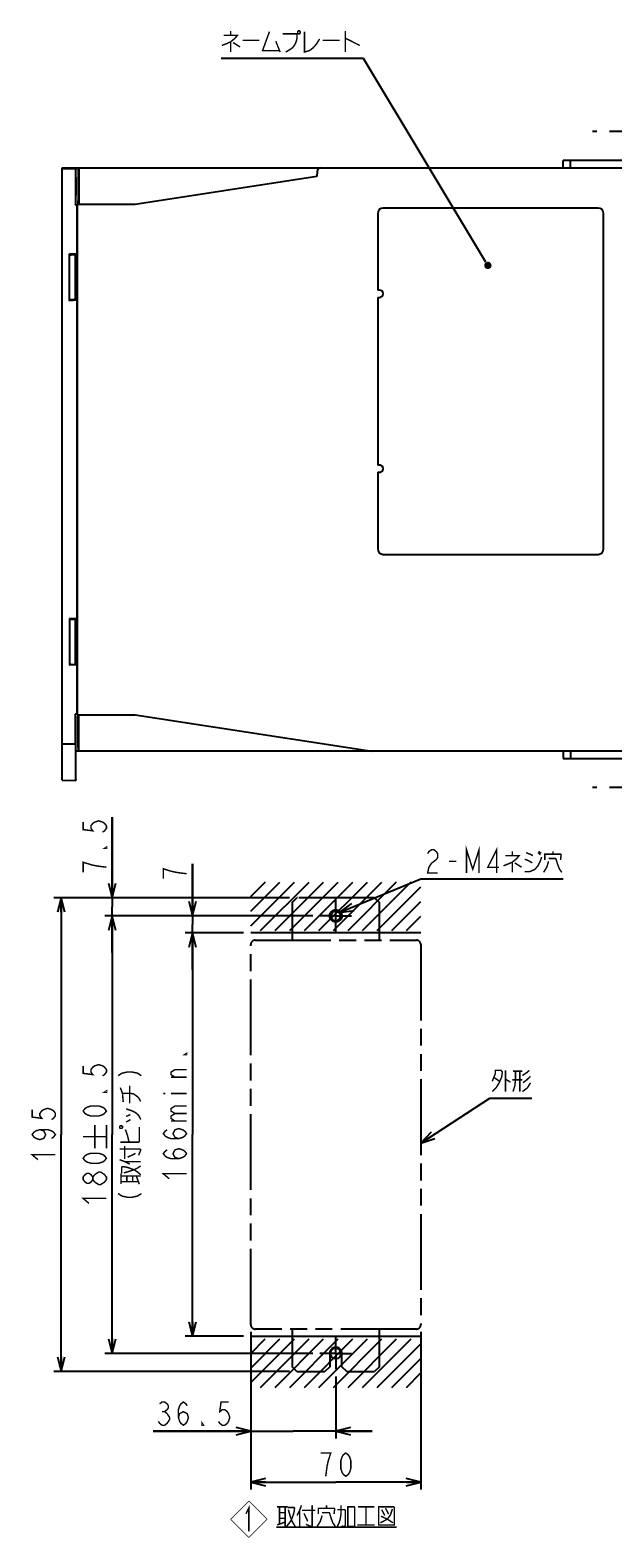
# Model space of a CAD drawing. Extents: x 61 to 816, y 33 to 560.
# Tile 1 of 22: x 61 to 221, y 64 to 478. Entities that reach past the tile are written whole.
import ezdxf

# ---------------------------------------------------------------- set-up
doc = ezdxf.new("R2010")
doc.units = 0
doc.header["$LTSCALE"] = 46.2
doc.linetypes.add('CENTER', pattern=[0.6, 0.375, -0.075, 0.075, -0.075])
doc.linetypes.add('PHANTOM', pattern=[0.8, 0.45, -0.05, 0.1, -0.05, 0.1, -0.05])
doc.layers.get('0').update_dxf_attribs({"linetype": 'CONTINUOUS'})
for name, color, linetype in [('ALL_AXIS', 7, 'CONTINUOUS'), ('ALL_DIM', 7, 'CONTINUOUS'), ('ALL_FEATURES', 7, 'CONTINUOUS'), ('ALL_NOTE', 7, 'CONTINUOUS'), ('DEFAULT_1', 7, 'CENTER'), ('DEFAULT_3', 7, 'PHANTOM')]:
    doc.layers.add(name, color=color, linetype=linetype)
doc.dimstyles.get("Standard").update_dxf_attribs({"dimtxt": 2.5, "dimasz": 2.5, "dimexe": 1.25, "dimexo": 0.625, "dimtad": 1, "dimcen": 2.5, "dimazin": 3, "dimtfac": 1, "dimtmove": 0, "dimatfit": 3})

# ---------------------------------------------------------------- blocks, each defined once
blk = doc.blocks.new('_OPEN')
at = {"color": 0, "linetype": 'BYBLOCK'}
for p, q in [((0, 0), (-1, 0.25)), ((-1, -0.25), (0, 0)), ((-1, 0), (0, 0))]:
    blk.add_line(p, q, dxfattribs=at)
blk = doc.blocks.new('*D16')
at = {"layer": 'ALL_DIM', "color": 2, "linetype": 'CONTINUOUS'}
for p, q in [((83.76, 239.81), (83.76, 261.93)), ((83.76, 261.93), (83.76, 237.31)), ((132.42, 239.81), (81.76, 239.81)), ((83.76, 224.81), (83.76, 237.31)), ((138.76, 234.81), (81.76, 234.81)), ((83.76, 234.81), (83.76, 224.81))]:
    blk.add_line(p, q, dxfattribs=at)
at = {"layer": 'ALL_DIM', "color": 2, "linetype": 'CONTINUOUS', "xscale": 4, "yscale": 4, "zscale": 4}
for p, rotation in [((83.76, 239.81), 270), ((83.76, 234.81), 90)]:
    blk.add_blockref('_OPEN', p, dxfattribs=dict(at, rotation=rotation))
blk = doc.blocks.new('*D17')
at = {"layer": 'ALL_DIM', "color": 2, "linetype": 'CONTINUOUS'}
for p, q in [((138.76, 234.81), (81.76, 234.81)), ((83.76, 234.81), (83.76, 174.81)), ((83.76, 114.81), (83.76, 174.81)), ((138.76, 114.81), (81.76, 114.81))]:
    blk.add_line(p, q, dxfattribs=at)
at = {"layer": 'ALL_DIM', "color": 2, "linetype": 'CONTINUOUS', "xscale": 4, "yscale": 4, "zscale": 4}
for p, rotation in [((83.76, 234.81), 90), ((83.76, 114.81), 270)]:
    blk.add_blockref('_OPEN', p, dxfattribs=dict(at, rotation=rotation))
blk = doc.blocks.new('*D18')
at = {"layer": 'ALL_DIM', "color": 2, "linetype": 'CONTINUOUS'}
for p, q in [((119.76, 230.14), (103.76, 230.14)), ((105.76, 230.14), (105.76, 174.81)), ((105.76, 119.48), (105.76, 174.81)), ((119.76, 119.48), (103.76, 119.48))]:
    blk.add_line(p, q, dxfattribs=at)
at = {"layer": 'ALL_DIM', "color": 2, "linetype": 'CONTINUOUS', "xscale": 4, "yscale": 4, "zscale": 4}
for p, rotation in [((105.76, 230.14), 90), ((105.76, 119.48), 270)]:
    blk.add_blockref('_OPEN', p, dxfattribs=dict(at, rotation=rotation))
blk = doc.blocks.new('*D19')
at = {"layer": 'ALL_DIM', "color": 2, "linetype": 'CONTINUOUS'}
for p, q in [((105.76, 234.81), (105.76, 249.13)), ((105.76, 249.13), (105.76, 232.48)), ((138.76, 234.81), (103.76, 234.81)), ((105.76, 220.14), (105.76, 232.48)), ((119.76, 230.14), (103.76, 230.14)), ((105.76, 230.14), (105.76, 220.14))]:
    blk.add_line(p, q, dxfattribs=at)
at = {"layer": 'ALL_DIM', "color": 2, "linetype": 'CONTINUOUS', "xscale": 4, "yscale": 4, "zscale": 4}
for p, rotation in [((105.76, 234.81), 270), ((105.76, 230.14), 90)]:
    blk.add_blockref('_OPEN', p, dxfattribs=dict(at, rotation=rotation))
blk = doc.blocks.new('*D20')
at = {"layer": 'ALL_DIM', "color": 2, "linetype": 'CONTINUOUS'}
for p, q in [((132.42, 239.81), (67.76, 239.81)), ((69.76, 239.81), (69.76, 174.81)), ((69.76, 109.81), (69.76, 174.81)), ((132.42, 109.81), (67.76, 109.81))]:
    blk.add_line(p, q, dxfattribs=at)
at = {"layer": 'ALL_DIM', "color": 2, "linetype": 'CONTINUOUS', "xscale": 4, "yscale": 4, "zscale": 4}
for p, rotation in [((69.76, 239.81), 90), ((69.76, 109.81), 270)]:
    blk.add_blockref('_OPEN', p, dxfattribs=dict(at, rotation=rotation))
blk = doc.blocks.new('*D21')
at = {"layer": 'ALL_DIM', "color": 2, "linetype": 'CONTINUOUS'}
for p, q in [((121.76, 120.68), (121.76, 77.48)), ((168.42, 120.68), (168.42, 77.48)), ((121.76, 79.48), (145.09, 79.48)), ((168.42, 79.48), (145.09, 79.48))]:
    blk.add_line(p, q, dxfattribs=at)
at = {"layer": 'ALL_DIM', "color": 2, "linetype": 'CONTINUOUS', "xscale": 4, "yscale": 4, "zscale": 4, "rotation": 180}
blk.add_blockref('_OPEN', (121.76, 79.48), dxfattribs=at)
at = {"layer": 'ALL_DIM', "color": 2, "linetype": 'CONTINUOUS', "xscale": 4, "yscale": 4, "zscale": 4}
blk.add_blockref('_OPEN', (168.42, 79.48), dxfattribs=at)
blk = doc.blocks.new('*D22')
at = {"layer": 'ALL_DIM', "color": 2, "linetype": 'CONTINUOUS'}
for p, q in [((121.76, 120.68), (121.76, 91.48)), ((145.09, 108.48), (145.09, 91.48)), ((121.76, 93.48), (95.02, 93.48)), ((95.02, 93.48), (133.42, 93.48)), ((155.09, 93.48), (133.42, 93.48)), ((145.09, 93.48), (155.09, 93.48))]:
    blk.add_line(p, q, dxfattribs=at)
at = {"layer": 'ALL_DIM', "color": 2, "linetype": 'CONTINUOUS', "xscale": 4, "yscale": 4, "zscale": 4}
blk.add_blockref('_OPEN', (121.76, 93.48), dxfattribs=at)
at = {"layer": 'ALL_DIM', "color": 2, "linetype": 'CONTINUOUS', "xscale": 4, "yscale": 4, "zscale": 4, "rotation": 180}
blk.add_blockref('_OPEN', (145.09, 93.48), dxfattribs=at)
blk = doc.blocks.new('REV_BL2', base_point=(121.25, 69.29))
at = {"color": 7, "linetype": 'CONTINUOUS', "const_width": 0.2}
for points in [[(121.25, 74.29), (116.25, 69.29)], [(121.25, 74.29), (126.25, 69.29)], [(121.25, 64.29), (116.25, 69.29)], [(121.25, 64.29), (126.25, 69.29)]]:
    blk.add_lwpolyline(points, dxfattribs=at)
at = {"color": 2, "linetype": 'CONTINUOUS', "const_width": 0.4}
blk.add_lwpolyline([(120.45, 70.8), (121.25, 72.4), (121.25, 66)], dxfattribs=at)

msp = doc.modelspace()

# ---------------------------------------------------------------- linework, layer by layer
at = {"color": 2, "linetype": 'CONTINUOUS'}
for p, q in [((121.757, 240.104), (125.776, 244.123)), ((121.757, 236.104), (129.751, 244.098)), ((121.757, 232.104), (133.751, 244.098)), ((124.463, 230.811), (137.751, 244.098)), ((128.463, 230.811), (141.751, 244.098)), ((132.463, 230.811), (145.751, 244.098)), ((136.463, 230.811), (149.751, 244.098)), ((140.463, 230.811), (153.751, 244.098)), ((144.463, 230.811), (157.751, 244.098)), ((148.463, 230.811), (161.776, 244.123)), ((152.463, 230.811), (165.776, 244.123)), ((156.463, 230.811), (168.424, 242.771)), ((160.463, 230.811), (168.424, 238.771)), ((164.462, 230.811), (168.424, 234.772)), ((121.757, 114.77), (125.751, 118.765)), ((121.757, 110.771), (129.751, 118.765)), ((121.757, 106.771), (133.751, 118.765)), ((124.463, 105.477), (137.751, 118.765)), ((128.463, 105.477), (141.751, 118.765)), ((132.463, 105.477), (145.751, 118.765)), ((136.463, 105.477), (149.751, 118.765)), ((140.463, 105.477), (153.751, 118.765)), ((144.463, 105.477), (157.751, 118.765)), ((148.463, 105.477), (161.776, 118.79)), ((152.463, 105.477), (165.751, 118.765)), ((156.463, 105.477), (168.424, 117.438)), ((160.463, 105.477), (168.424, 113.438)), ((164.462, 105.477), (168.424, 109.438))]:
    msp.add_line(p, q, dxfattribs=at)
at = {"color": 7, "linetype": 'CONTINUOUS'}
for p, q in [((168.424, 230.144), (121.757, 230.144)), ((121.757, 119.477), (168.424, 119.477))]:
    msp.add_line(p, q, dxfattribs=at)
for centre, radius in [((145.09, 234.811), 1.333), ((145.09, 114.81), 1.488)]:
    msp.add_circle(centre, radius, dxfattribs=at)
at = {"layer": 'ALL_AXIS', "color": 7, "linetype": 'CENTER'}
for p, q in [((237.5, 450), (215.5, 450)), ((237.5, 270), (215.5, 270))]:
    msp.add_line(p, q, dxfattribs=at)
at = {"layer": 'ALL_AXIS', "color": 7, "linetype": 'CONTINUOUS'}
for p, q in [((74, 429.808), (74.221, 429.919)), ((156.6, 427.5), (156.6, 406.5)), ((157.1, 406.5), (156.6, 406.5)), ((156.6, 404.5), (156.6, 358.5)), ((156.6, 404.5), (157.1, 404.5)), ((157.1, 358.5), (156.6, 358.5)), ((156.6, 356.5), (156.6, 335.5)), ((156.6, 356.5), (157.1, 356.5)), ((74.221, 290.081), (74, 290.192)), ((74.384, 281), (74.384, 289.017)), ((74.584, 280), (74.419, 280))]:
    msp.add_line(p, q, dxfattribs=at)
for points in [[(74.354, 430), (74.359, 430.021), (74.367, 430.123), (74.374, 430.282), (74.38, 430.488), (74.383, 430.727), (74.384, 430.983)], [(74.384, 289.017), (74.383, 289.273), (74.38, 289.512), (74.374, 289.718), (74.367, 289.877), (74.359, 289.979), (74.354, 290)], [(74.384, 281), (74.385, 280.741), (74.389, 280.5), (74.394, 280.293), (74.402, 280.134), (74.41, 280.034), (74.419, 280)]]:
    msp.add_lwpolyline(points, dxfattribs=at)
for centre in [(157.1, 405.5), (157.1, 357.5)]:
    msp.add_arc(centre, 1, 270, 90, dxfattribs=at)
at = {"layer": 'ALL_DIM', "color": 2, "linetype": 'CONTINUOUS', "const_width": 0.4}
for points in [[(75.757, 260.553), (75.757, 258.489), (78.424, 258.145), (77.89, 258.833), (77.89, 259.521), (78.424, 260.209), (78.957, 260.553), (80.024, 260.897), (81.09, 260.553), (81.624, 260.209), (82.157, 259.521), (82.157, 258.833), (81.624, 258.145), (81.09, 257.801)], [(82.157, 253.673), (82.157, 253.329), (81.624, 253.329), (82.157, 253.673)], [(82.157, 248.169), (79.49, 248.513), (77.89, 248.857), (76.824, 249.201), (75.757, 249.545), (75.757, 246.793)], [(104.157, 246.379), (101.49, 246.723), (99.89, 247.067), (98.824, 247.411), (97.757, 247.755), (97.757, 245.003)], [(104.157, 197.108), (104.157, 196.764), (103.624, 196.764), (104.157, 197.108)], [(75.757, 193.68), (75.757, 191.616), (78.424, 191.272), (77.89, 191.96), (77.89, 192.648), (78.424, 193.336), (78.957, 193.68), (80.024, 194.024), (81.09, 193.68), (81.624, 193.336), (82.157, 192.648), (82.157, 191.96), (81.624, 191.272), (81.09, 190.928)], [(85.357, 190.979), (86.424, 191.667), (88.024, 192.011), (89.09, 192.011), (90.69, 191.667), (91.757, 190.979)], [(100.957, 190.572), (99.89, 191.26), (99.89, 191.948), (100.957, 192.636), (104.157, 192.636)], [(104.157, 190.572), (99.89, 190.572)], [(82.157, 186.8), (82.157, 186.456), (81.624, 186.456), (82.157, 186.8)], [(86.757, 183.755), (86.557, 186.163), (85.957, 187.711)], [(86.557, 186.163), (88.557, 186.163), (89.557, 185.991), (90.357, 185.475), (90.957, 184.959), (91.557, 183.927)], [(88.557, 183.411), (88.557, 188.227)], [(97.757, 186.1), (98.29, 186.1)], [(99.89, 186.1), (104.157, 186.1)], [(61.757, 181.691), (61.757, 179.627), (64.424, 179.283), (63.89, 179.971), (63.89, 180.659), (64.424, 181.347), (64.957, 181.691), (66.024, 182.035), (67.09, 181.691), (67.624, 181.347), (68.157, 180.659), (68.157, 179.971), (67.624, 179.283), (67.09, 178.939)], [(82.157, 181.296), (81.624, 180.608), (81.09, 180.264), (80.024, 179.92), (77.89, 179.92), (76.824, 180.264), (76.29, 180.608), (75.757, 181.296), (76.29, 181.984), (76.824, 182.328), (77.89, 182.672), (80.024, 182.672), (81.09, 182.328), (81.624, 181.984), (82.157, 181.296)], [(87.557, 181.863), (89.157, 181.347), (90.157, 180.831), (90.957, 180.143), (91.357, 179.455), (91.557, 178.939)], [(100.957, 180.596), (99.89, 181.284), (99.89, 181.972), (100.957, 182.66), (104.157, 182.66)], [(87.557, 179.799), (88.757, 180.315)], [(87.557, 178.251), (88.757, 178.939)], [(100.957, 178.532), (99.89, 179.22), (99.89, 179.908), (100.957, 180.596), (104.157, 180.596)], [(99.89, 178.532), (104.157, 178.532)], [(63.89, 176.187), (64.957, 175.843), (65.49, 174.811), (64.957, 173.779), (63.89, 173.435), (62.824, 173.779), (62.29, 174.123), (61.757, 174.811), (62.29, 175.499), (62.824, 175.843), (63.89, 176.187), (66.024, 176.187), (67.09, 175.843), (67.624, 175.499), (68.157, 174.811), (67.624, 174.123), (67.09, 173.779)], [(75.757, 174.277), (82.157, 174.277)], [(78.957, 171.077), (78.957, 177.477)], [(82.157, 171.077), (82.157, 177.477)], [(85.757, 176.703), (85.957, 176.531), (86.357, 176.531), (86.557, 176.703), (86.557, 177.047), (86.357, 177.219), (85.957, 177.219), (85.757, 177.047), (85.757, 176.703)], [(85.957, 172.747), (90.957, 172.747), (91.157, 172.919), (91.157, 176.875)], [(88.357, 172.747), (87.957, 174.467), (87.557, 175.671), (87.357, 176.187)], [(102.024, 173.716), (100.957, 174.06), (100.424, 175.092), (100.957, 176.124), (102.024, 176.468), (103.09, 176.124), (103.624, 175.78), (104.157, 175.092), (103.624, 174.404), (103.09, 174.06), (102.024, 173.716), (99.89, 173.716), (98.824, 174.06), (98.29, 174.404), (97.757, 175.092), (98.29, 175.78), (98.824, 176.124)], [(82.157, 168.325), (81.624, 167.637), (81.09, 167.293), (80.024, 166.949), (77.89, 166.949), (76.824, 167.293), (76.29, 167.637), (75.757, 168.325), (76.29, 169.013), (76.824, 169.357), (77.89, 169.701), (80.024, 169.701), (81.09, 169.357), (81.624, 169.013), (82.157, 168.325)], [(85.757, 170.855), (91.357, 170.855), (91.557, 170.683), (91.557, 170.511), (90.957, 169.135)], [(87.157, 168.103), (87.157, 171.715)], [(87.957, 168.619), (90.157, 169.651)], [(102.024, 168.212), (100.957, 168.556), (100.424, 169.588), (100.957, 170.62), (102.024, 170.964), (103.09, 170.62), (103.624, 170.276), (104.157, 169.588), (103.624, 168.9), (103.09, 168.556), (102.024, 168.212), (99.89, 168.212), (98.824, 168.556), (98.29, 168.9), (97.757, 169.588), (98.29, 170.276), (98.824, 170.62)], [(63.357, 167.931), (61.757, 169.307), (68.157, 169.307)], [(85.757, 167.931), (87.157, 167.415), (88.557, 166.727)], [(86.357, 164.147), (86.357, 165.867), (86.557, 166.039), (87.757, 165.867), (89.757, 165.179), (90.757, 164.491), (91.557, 163.803)], [(86.957, 164.319), (88.157, 164.663), (89.757, 165.179), (90.757, 165.695), (91.557, 166.211)], [(87.157, 167.415), (91.557, 167.415)], [(78.424, 162.477), (77.89, 161.789), (77.357, 161.445), (76.824, 161.445), (76.29, 161.789), (75.757, 162.477), (75.757, 163.165), (76.29, 163.853), (76.824, 164.197), (77.357, 164.197), (77.89, 163.853), (78.424, 163.165)], [(78.957, 161.789), (78.424, 162.477), (78.424, 163.165), (78.957, 163.853)], [(78.957, 163.853), (80.024, 164.541), (80.557, 164.541)], [(82.157, 162.477), (81.624, 161.789), (81.09, 161.445), (80.557, 161.101), (80.024, 161.101), (78.957, 161.789)], [(80.557, 164.541), (81.624, 163.853), (82.157, 163.165), (82.157, 162.477)], [(86.157, 161.223), (86.157, 164.147)], [(86.157, 163.459), (91.557, 163.459)], [(86.157, 161.911), (90.957, 161.911)], [(87.757, 161.911), (87.757, 163.459)], [(89.357, 161.911), (89.357, 163.459)], [(91.157, 161.223), (90.357, 163.459)], [(99.357, 162.708), (97.757, 164.084), (104.157, 164.084)], [(77.357, 155.941), (75.757, 157.317), (82.157, 157.317)], [(85.357, 158.643), (86.424, 157.955), (88.024, 157.611), (89.09, 157.611), (90.69, 157.955), (91.757, 158.643)], [(96.745, 100.944), (97.433, 101.477), (98.121, 101.477), (98.809, 100.944), (99.153, 100.411), (99.153, 99.877), (98.809, 99.344), (98.121, 98.811), (98.809, 98.277)], [(101.905, 97.211), (102.249, 98.277), (103.281, 98.811), (104.313, 98.277), (104.657, 97.211), (104.313, 96.144), (103.969, 95.611), (103.281, 95.077), (102.593, 95.611), (102.249, 96.144), (101.905, 97.211), (101.905, 99.344), (102.249, 100.411), (102.593, 100.944), (103.281, 101.477), (103.969, 100.944), (104.313, 100.411)], [(115.665, 101.477), (113.601, 101.477), (113.257, 98.811), (113.945, 99.344), (114.633, 99.344), (115.321, 98.811), (115.665, 98.277), (116.009, 97.211), (115.665, 96.144), (115.321, 95.611), (114.633, 95.077), (113.945, 95.077), (113.257, 95.611), (112.913, 96.144)], [(98.809, 98.277), (99.497, 97.211), (99.497, 96.677), (99.153, 96.144), (98.809, 95.611), (98.121, 95.077), (97.433, 95.077), (96.745, 95.611), (96.401, 96.144)], [(97.433, 98.811), (98.121, 98.811)], [(108.785, 95.077), (108.441, 95.077), (108.441, 95.611), (108.785, 95.077)], [(142.338, 81.077), (142.682, 83.744), (143.026, 85.344), (143.37, 86.411), (143.714, 87.477), (140.962, 87.477)], [(147.842, 81.077), (147.154, 81.611), (146.81, 82.144), (146.466, 83.211), (146.466, 85.344), (146.81, 86.411), (147.154, 86.944), (147.842, 87.477), (148.53, 86.944), (148.874, 86.411), (149.218, 85.344), (149.218, 83.211), (148.874, 82.144), (148.53, 81.611), (147.842, 81.077)]]:
    msp.add_lwpolyline(points, dxfattribs=at)
at = {"layer": 'ALL_FEATURES', "color": 7, "linetype": 'CONTINUOUS'}
for p, q in [((70, 272.033), (70, 440)), ((70, 440), (250, 440)), ((70, 439.825), (73.713, 439.825)), ((73.8, 439.913), (73.713, 439.825)), ((73.8, 439.913), (74.384, 439.913)), ((74.384, 439.913), (74.584, 439.963)), ((74.384, 439.913), (74.384, 430.983)), ((74.584, 440), (74.572, 430)), ((139.966, 439.035), (139.919, 437.68)), ((207.5, 440), (207.5, 442)), ((224.5, 442), (207.5, 442)), ((209.5, 440), (209.5, 442)), ((74.489, 437.848), (74.582, 437.894)), ((74.489, 435.594), (74.489, 437.848)), ((74.489, 437.848), (74.582, 437.848)), ((139.919, 437.68), (90, 430)), ((73.704, 429.808), (73.791, 429.983)), ((74, 429.808), (73.704, 429.808)), ((74, 429.808), (74, 416.315)), ((74.2, 291), (74.2, 429)), ((90, 430), (74.235, 430)), ((217.1, 429), (158.1, 429)), ((218.6, 335.5), (218.6, 427.5)), ((72, 403.58), (72, 416.42)), ((72.219, 416.201), (72, 416.42)), ((74, 416.315), (72, 416.42)), ((73.408, 416.103), (72.432, 416.177)), ((73.7, 416), (73.621, 416.079)), ((73.7, 404), (73.7, 416)), ((73.7, 415), (73.9, 415)), ((73.9, 415), (74.2, 415.356)), ((73.9, 410.5), (73.9, 415)), ((74, 416.315), (74.2, 416.115)), ((73.9, 410.5), (73.752, 410.269)), ((73.9, 410.5), (74.035, 410.5)), ((73.9, 405), (73.9, 409.5)), ((73.9, 409.5), (74.035, 409.5)), ((72.219, 403.799), (72, 403.58)), ((74, 403.685), (72, 403.58)), ((73.408, 403.897), (72.432, 403.823)), ((73.7, 404), (73.621, 403.921)), ((73.7, 405), (73.9, 405)), ((73.9, 405), (74.2, 404.644)), ((74.2, 403.885), (74, 403.685)), ((74, 403.685), (74, 316.315)), ((158.1, 334), (217.1, 334)), ((72, 316.42), (72, 303.58)), ((72, 316.42), (72.219, 316.201)), ((74, 316.315), (72, 316.42)), ((72.432, 316.177), (73.408, 316.103)), ((73.621, 316.079), (73.7, 316)), ((73.7, 304), (73.7, 316)), ((73.9, 315), (73.7, 315)), ((74.2, 315.356), (73.9, 315)), ((73.9, 315), (73.9, 310.5)), ((74, 316.315), (74.2, 316.115)), ((73.9, 310.5), (73.752, 310.269)), ((73.9, 310.5), (74.035, 310.5)), ((73.9, 309.5), (73.9, 305)), ((73.9, 309.5), (74.035, 309.5)), ((72, 303.58), (72.219, 303.799)), ((74, 303.685), (72, 303.58)), ((72.432, 303.823), (73.408, 303.897)), ((73.621, 303.921), (73.7, 304)), ((73.9, 305), (73.7, 305)), ((74.2, 304.644), (73.9, 305)), ((74.2, 303.885), (74, 303.685)), ((74, 303.685), (74, 290.192)), ((73.704, 290.017), (73.617, 290.192)), ((73.617, 290.192), (73.617, 282.347)), ((74, 290.192), (73.617, 290.192)), ((74.235, 290), (90, 290)), ((74.584, 280), (74.572, 290)), ((90, 290), (155, 280)), ((73.713, 282.002), (73.712, 289.273)), ((70, 282.033), (73.643, 282.001)), ((73.691, 285), (73.691, 275.083)), ((73.713, 280.741), (73.713, 282.002)), ((74.489, 282.644), (74.489, 284.009)), ((74.579, 284.545), (74.506, 284.509)), ((74.582, 282.106), (74.506, 282.144)), ((74.419, 280), (73.721, 280)), ((73.8, 272), (73.8, 280)), ((250, 280), (74.584, 280)), ((207.5, 280), (207.5, 278)), ((207.5, 278), (224.5, 278)), ((209.5, 280), (209.5, 278)), ((70, 272.033), (73.8, 272)), ((73.717, 272.084), (73.8, 272))]:
    msp.add_line(p, q, dxfattribs=at)
for points in [[(73.713, 439.825), (73.71, 439.789), (73.708, 439.689), (73.707, 439.529), (73.705, 439.323), (73.704, 439.083), (73.704, 429.808)], [(73.791, 429.983), (73.794, 430.021), (73.796, 430.123), (73.797, 430.282), (73.799, 430.488), (73.8, 430.727), (73.8, 439.913)], [(73.735, 435), (73.735, 435.52), (73.736, 436.018), (73.739, 436.47), (73.742, 436.86), (73.745, 437.167), (73.75, 437.38), (73.754, 437.488), (73.756, 437.502)], [(73.756, 432.498), (73.754, 432.512), (73.75, 432.62), (73.745, 432.833), (73.742, 433.14), (73.739, 433.53), (73.736, 433.982), (73.735, 434.48), (73.735, 435)], [(73.756, 437.502), (73.759, 437.488), (73.763, 437.38), (73.767, 437.167), (73.771, 436.86), (73.774, 436.47), (73.776, 436.018), (73.778, 435.52), (73.778, 435)], [(73.778, 435), (73.778, 434.48), (73.776, 433.982), (73.774, 433.53), (73.771, 433.14), (73.767, 432.833), (73.763, 432.62), (73.759, 432.512), (73.756, 432.498)], [(74.506, 434.492), (74.5, 434.728), (74.495, 434.956), (74.492, 435.178), (74.49, 435.393), (74.489, 435.594)], [(74.2, 429), (74.203, 429.383), (74.21, 429.707), (74.222, 429.924), (74.235, 430)], [(72.219, 416.201), (72.248, 416.194), (72.321, 416.186), (72.432, 416.177)], [(73.408, 416.103), (73.519, 416.093), (73.593, 416.085), (73.621, 416.079)], [(73.752, 410.269), (73.7, 410), (73.752, 409.731), (73.9, 409.5)], [(74.035, 409.5), (74.04, 409.538), (74.044, 409.65), (74.046, 409.815), (74.047, 410.001), (74.046, 410.179), (74.044, 410.343), (74.04, 410.46), (74.035, 410.5)], [(72.432, 403.823), (72.321, 403.814), (72.248, 403.806), (72.219, 403.799)], [(73.621, 403.921), (73.593, 403.915), (73.519, 403.907), (73.408, 403.897)], [(72.219, 316.201), (72.248, 316.194), (72.321, 316.186), (72.432, 316.177)], [(73.408, 316.103), (73.519, 316.093), (73.593, 316.085), (73.621, 316.079)], [(73.752, 310.269), (73.7, 310), (73.752, 309.731), (73.9, 309.5)], [(74.035, 309.5), (74.04, 309.538), (74.044, 309.65), (74.046, 309.815), (74.047, 310.001), (74.046, 310.179), (74.044, 310.343), (74.04, 310.46), (74.035, 310.5)], [(72.432, 303.823), (72.321, 303.814), (72.248, 303.806), (72.219, 303.799)], [(73.621, 303.921), (73.593, 303.915), (73.519, 303.907), (73.408, 303.897)], [(73.712, 289.273), (73.712, 289.512), (73.71, 289.718), (73.708, 289.877), (73.706, 289.979), (73.704, 290.017)], [(74.235, 290), (74.222, 290.076), (74.21, 290.293), (74.203, 290.617), (74.2, 291)], [(73.647, 285), (73.648, 285.521), (73.649, 286.02), (73.651, 286.473), (73.654, 286.863), (73.658, 287.171), (73.662, 287.384), (73.667, 287.493), (73.669, 287.507)], [(73.669, 287.507), (73.671, 287.493), (73.676, 287.384), (73.68, 287.171), (73.684, 286.863), (73.687, 286.473), (73.689, 286.02), (73.69, 285.521), (73.691, 285)], [(73.617, 282.347), (73.618, 282.208), (73.619, 282.097), (73.62, 282.026), (73.621, 282.002)], [(73.643, 282.001), (73.644, 282.026), (73.645, 282.097)], [(73.645, 282.097), (73.646, 282.208), (73.647, 282.347), (73.647, 285)], [(74.489, 284.009), (74.49, 284.161), (74.492, 284.3), (74.496, 284.41), (74.501, 284.482), (74.506, 284.509)], [(74.506, 282.144), (74.501, 282.17), (74.496, 282.242), (74.492, 282.353), (74.49, 282.491), (74.489, 282.644)], [(73.721, 280), (73.719, 280.034), (73.717, 280.134), (73.715, 280.293), (73.714, 280.5), (73.713, 280.741)], [(73.691, 275.083), (73.691, 274.501), (73.693, 273.942), (73.695, 273.425), (73.699, 272.972), (73.702, 272.599), (73.707, 272.32), (73.712, 272.146), (73.717, 272.084)]]:
    msp.add_lwpolyline(points, dxfattribs=at)
for centre, radius, start, end in [((140.966, 439), 1, 90, 178), ((158.1, 427.5), 1.5, 90, 180), ((217.1, 427.5), 1.5, 0, 90), ((158.1, 335.5), 1.5, 180, 270), ((217.1, 335.5), 1.5, 270, 360)]:
    msp.add_arc(centre, radius, start, end, dxfattribs=at)
at = {"layer": 'ALL_NOTE', "color": 2, "linetype": 'CONTINUOUS'}
for p, q in [((152.176, 470), (113.648, 470)), ((152.676, 470), (152.176, 470)), ((186.313, 414.119), (152.676, 470)), ((146.066, 235.72), (168.424, 244.961)), ((168.424, 244.961), (168.924, 244.961)), ((168.924, 244.961), (207.452, 244.961)), ((168.424, 172.438), (187.369, 184.824)), ((187.369, 184.824), (187.869, 184.824)), ((187.869, 184.824), (198.877, 184.824))]:
    msp.add_line(p, q, dxfattribs=at)
at = {"layer": 'ALL_NOTE', "color": 2, "linetype": 'CONTINUOUS', "const_width": 0.4}
for points in [[(114.336, 476.4), (118.12, 476.4), (117.26, 475.4), (116.228, 474.6), (115.368, 474.2), (113.82, 473.6)], [(116.228, 477.6), (116.228, 476.4)], [(126.892, 477.4), (125, 472.2), (129.644, 472.2)], [(130.504, 476.8), (134.46, 476.8), (134.46, 475.8), (134.288, 474.8), (133.944, 474), (133.428, 473.2), (132.74, 472.6), (131.364, 471.8)], [(134.804, 477.6), (134.632, 477.4), (134.632, 477), (134.804, 476.8), (135.148, 476.8), (135.32, 477), (135.32, 477.4), (135.148, 477.6), (134.804, 477.6)], [(136.524, 477.4), (136.524, 471.8), (137.9, 472.2), (138.932, 473), (139.792, 474), (140.652, 475.4)], [(147.704, 477.6), (147.704, 471.8)], [(147.704, 475.6), (151.66, 473.6)], [(116.228, 474.6), (116.228, 471.8)], [(116.916, 474.4), (118.808, 473.2)], [(119.496, 475), (124.14, 475)], [(128.612, 474.8), (129.816, 471.8)], [(141.512, 475), (146.156, 475)], [(170.3, 251.895), (170.644, 252.428), (171.332, 252.961), (172.02, 252.961), (172.708, 252.428), (173.052, 251.895), (173.052, 250.828), (172.708, 250.295), (172.02, 249.761), (171.332, 249.228), (170.644, 248.161), (170.3, 246.561), (173.052, 246.561)], [(180.964, 246.561), (180.964, 252.961), (182.684, 247.628), (184.404, 252.961), (184.404, 246.561)], [(189.22, 246.561), (189.22, 252.961), (186.812, 248.161), (189.908, 248.161)], [(193.52, 252.561), (193.52, 251.361)], [(197.304, 252.161), (198.336, 251.761), (199.196, 251.361)], [(200.572, 252.161), (201.26, 251.561)], [(200.744, 252.561), (201.432, 251.961)], [(204.7, 251.761), (204.7, 252.561)], [(176.148, 249.761), (178.212, 249.761)], [(191.628, 251.361), (195.412, 251.361), (194.552, 250.361), (193.52, 249.561), (192.66, 249.161), (191.112, 248.561)], [(193.52, 249.561), (193.52, 246.761)], [(194.208, 249.361), (196.1, 248.161)], [(196.96, 246.961), (198.336, 246.961), (199.712, 247.561), (200.572, 248.561), (201.088, 249.561), (201.604, 250.961)], [(196.96, 250.361), (197.992, 249.961), (199.024, 249.361)], [(203.496, 249.761), (202.98, 248.161), (202.12, 246.761)], [(202.464, 250.161), (202.464, 251.761), (206.764, 251.761), (206.936, 251.561), (206.764, 250.161)], [(203.496, 250.561), (205.388, 250.561), (205.56, 250.361), (205.904, 249.161), (206.42, 247.761), (207.108, 246.761)], [(188.041, 189.424), (188.901, 191.624), (188.901, 192.424), (190.449, 192.424), (190.793, 192.024), (190.621, 190.624), (189.933, 189.024), (189.073, 187.624), (188.041, 186.624)], [(188.557, 190.424), (190.105, 189.424)], [(191.653, 192.424), (191.653, 186.624)], [(194.405, 192.224), (194.405, 189.824), (194.233, 188.224), (193.717, 186.624)], [(193.717, 192.224), (196.297, 192.224)], [(195.609, 192.224), (195.609, 186.624)], [(196.297, 191.024), (197.501, 191.824), (198.189, 192.424)], [(198.533, 190.824), (197.501, 189.824), (196.469, 189.024)], [(191.653, 190.024), (193.029, 189.224)], [(196.297, 189.824), (193.545, 189.824)], [(198.533, 189.024), (197.673, 187.624), (196.297, 186.624)], [(128.972, 72.719), (131.896, 72.719)], [(129.66, 72.719), (129.66, 67.919)], [(129.66, 71.119), (131.208, 71.119)], [(131.208, 72.719), (131.208, 67.319)], [(131.896, 72.519), (133.616, 72.519), (133.788, 72.319), (133.616, 71.119), (132.928, 69.119), (132.24, 68.119), (131.552, 67.319)], [(132.068, 71.919), (132.412, 70.719), (132.928, 69.119), (133.444, 68.119), (133.96, 67.319)], [(135.68, 73.119), (135.164, 71.719), (134.476, 70.319)], [(135.164, 71.719), (135.164, 67.319)], [(135.852, 71.719), (139.464, 71.719)], [(136.368, 70.919), (137.4, 68.719)], [(138.604, 73.119), (138.604, 67.519), (138.432, 67.319), (138.26, 67.319), (136.884, 67.919)], [(141.356, 70.319), (140.84, 68.719), (139.98, 67.319)], [(140.324, 70.719), (140.324, 72.319), (144.624, 72.319), (144.796, 72.119), (144.624, 70.719)], [(141.356, 71.119), (143.248, 71.119), (143.42, 70.919), (143.764, 69.719), (144.28, 68.319), (144.968, 67.319)], [(142.56, 72.319), (142.56, 73.119)], [(145.484, 67.319), (146, 68.319), (146.344, 69.519), (146.516, 70.719), (146.516, 73.119)], [(145.484, 71.919), (147.548, 71.919), (147.72, 71.719), (147.72, 67.719), (147.548, 67.319), (147.032, 67.319), (146.688, 67.519)], [(148.408, 72.719), (148.408, 67.319), (150.3, 67.319), (150.3, 72.519), (150.128, 72.719), (148.408, 72.719)], [(151.16, 72.719), (155.632, 72.719)], [(153.396, 72.719), (153.396, 67.719)], [(156.836, 72.719), (156.836, 67.719), (161.136, 67.719), (161.136, 72.519), (160.964, 72.719), (156.836, 72.719)], [(160.62, 72.119), (160.104, 70.519), (159.244, 69.319), (157.352, 68.319)], [(157.524, 70.119), (159.244, 69.319), (160.792, 68.319)], [(157.696, 71.919), (158.556, 70.319)], [(158.728, 72.319), (159.588, 70.719)], [(128.8, 67.119), (161.824, 67.119)], [(128.972, 67.719), (131.208, 68.519)], [(129.66, 69.519), (131.208, 69.519)], [(150.988, 67.719), (155.804, 67.719)]]:
    msp.add_lwpolyline(points, dxfattribs=at)
at = {"layer": 'ALL_NOTE', "color": 2, "linetype": 'CONTINUOUS', "const_width": 1}
msp.add_lwpolyline([(186.329, 413.262, 1), (187.329, 413.262, 1)], format="xyb", close=True, dxfattribs=at)
at = {"layer": 'ALL_NOTE', "color": 2, "linetype": 'CONTINUOUS'}
for points in [[(149.38, 238.172), (146.066, 235.72), (150.144, 236.323)], [(171.224, 175.463), (168.424, 172.438), (172.319, 173.789)]]:
    msp.add_lwpolyline(points, dxfattribs=at)
at = {"layer": 'DEFAULT_1', "color": 7, "linetype": 'CENTER'}
for p, q in [((145.09, 230.3), (145.09, 239.144)), ((145.09, 234.811), (140.757, 234.811)), ((145.09, 234.811), (149.424, 234.811)), ((145.09, 119.327), (145.09, 119.144)), ((145.09, 114.811), (145.09, 119.144)), ((145.09, 114.811), (140.757, 114.811)), ((145.09, 114.811), (145.09, 110.477)), ((145.09, 114.811), (149.424, 114.811))]:
    msp.add_line(p, q, dxfattribs=at)
at = {"layer": 'DEFAULT_3', "color": 8, "linetype": 'PHANTOM'}
for p, q in [((133.09, 238.477), (134.424, 239.811)), ((133.09, 238.477), (133.09, 228.144)), ((134.58, 239.811), (134.409, 239.796)), ((155.757, 239.811), (134.424, 239.811)), ((155.757, 239.811), (157.09, 238.477)), ((157.09, 228.144), (157.09, 238.477)), ((122.957, 228.144), (167.224, 228.144)), ((121.757, 122.677), (121.757, 226.944)), ((168.424, 226.944), (168.424, 122.677)), ((167.224, 121.477), (122.957, 121.477)), ((133.09, 121.477), (133.09, 111.144)), ((157.09, 111.144), (157.09, 121.477)), ((143.424, 114.811), (143.424, 111.144)), ((146.757, 111.144), (146.757, 114.811)), ((134.424, 109.811), (133.09, 111.144)), ((134.424, 109.811), (142.09, 109.811)), ((143.424, 111.144), (142.09, 109.811)), ((148.09, 109.811), (146.757, 111.144)), ((148.09, 109.811), (155.757, 109.811)), ((157.09, 111.144), (155.757, 109.811))]:
    msp.add_line(p, q, dxfattribs=at)
msp.add_circle((145.09, 234.811), 1.667, dxfattribs=at)
for centre, radius, start, end in [((122.957, 226.944), 1.2, 90, 180), ((167.224, 226.944), 1.2, 0, 90), ((122.957, 122.677), 1.2, 180, 270), ((167.224, 122.677), 1.2, 270, 360), ((145.09, 114.811), 1.667, 0, 180)]:
    msp.add_arc(centre, radius, start, end, dxfattribs=at)

# ---------------------------------------------------------------- block references
at = {"color": 2, "linetype": 'CONTINUOUS'}
msp.add_blockref('REV_BL2', (121.247, 69.294), dxfattribs=at)

# ---------------------------------------------------------------- dimensions: what is measured, and where the dimension line sits
at = {"layer": 'ALL_DIM', "color": 2, "linetype": 'CONTINUOUS'}
for base, p1, p2, angle, picture, middle in [((83.757, 234.811), (132.424, 239.811), (138.757, 234.811), 270, '*D16', (82.157, 245.417)), ((105.757, 234.811), (119.757, 230.144), (138.757, 234.811), 90, '*D19', (104.157, 243.627)), ((69.757, 239.811), (132.424, 109.811), (132.424, 239.811), 90, '*D20', (68.157, 166.555)), ((83.757, 114.811), (138.757, 234.811), (138.757, 114.811), 270, '*D17', (82.157, 154.565)), ((105.757, 119.477), (119.757, 230.144), (119.757, 119.477), 270, '*D18', (104.157, 161.332)), ((121.757, 79.477), (168.424, 120.677), (121.757, 120.677), 180, '*D21', (139.586, 81.077))]:
    dim = msp.add_linear_dim(base=base, p1=p1, p2=p2, angle=angle, dimstyle='Standard', dxfattribs=at)
    dim.commit()
    dim.dimension.update_dxf_attribs({"geometry": picture, "text_midpoint": middle, "dimtype": 128})
dim = msp.add_linear_dim(base=(145.09, 93.477), p1=(121.757, 120.677), p2=(145.09, 108.477), dimstyle='Standard', dxfattribs=at)
dim.commit()
dim.dimension.update_dxf_attribs({"geometry": '*D22', "text_midpoint": (95.025, 95.077), "dimtype": 128})

doc.saveas('drawing.dxf')
